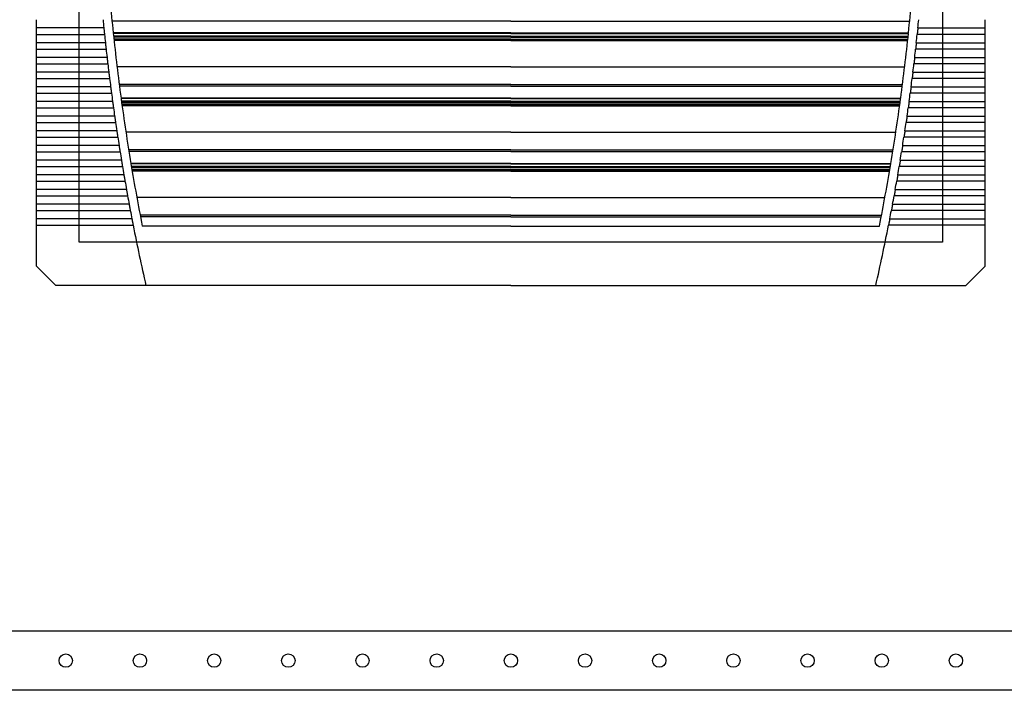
# Model space of a CAD drawing. Header units: inches. Extents: x 1399 to 7113, y 2289 to 6261.
# Tile 42 of 76: x 5080 to 5412, y 3112 to 3338. Entities that reach past the tile are written whole.
import ezdxf

# ---------------------------------------------------------------- set-up
doc = ezdxf.new("R2010")
doc.units = ezdxf.units.IN
doc.header["$MEASUREMENT"] = 0
doc.layers.add('DRILL HOLES', color=1, linetype='Continuous')
doc.layers.add('HANDLE_ROTARY', color=7, linetype='Continuous')

# ---------------------------------------------------------------- blocks, each defined once
blk = doc.blocks.new('DOOR_FRONT')
for p, q in [((-310, -1903), (310, -1903)), ((310, -1923), (-310, -1923))]:
    blk.add_line(p, q)
for centre in [(-150, -1913), (-125, -1913), (-100, -1913), (-75, -1913), (-50, -1913), (-25, -1913), (0, -1913), (25, -1913), (50, -1913), (75, -1913), (100, -1913), (125, -1913), (150, -1913)]:
    blk.add_circle(centre, 2.25)
blk = doc.blocks.new('PFANNENBERG_PF6500_FRONT')
for p, q in [((-159.88, -218.85), (-159.88, -216.06)), ((-137.18, -218.85), (-159.88, -218.85)), ((-159.88, -221), (-159.88, -218.85)), ((0, -216.5), (-134.42, -216.5)), ((0, -216.5), (134.42, -216.5)), ((137.18, -218.85), (159.88, -218.85)), ((159.88, -218.85), (159.88, -216.06)), ((159.88, -221), (159.88, -218.85)), ((-159.88, -221), (-136.96, -221)), ((-159.88, -223.8), (-159.88, -221)), ((0, -220.51), (-134.01, -220.51)), ((0, -220.68), (-134, -220.68)), ((0, -221.58), (-133.9, -221.58)), ((0, -221.66), (-133.89, -221.66)), ((0, -221.92), (-133.87, -221.92)), ((0, -220.51), (134.01, -220.51)), ((0, -220.68), (134, -220.68)), ((0, -221.58), (133.9, -221.58)), ((0, -221.66), (133.89, -221.66)), ((0, -221.92), (133.87, -221.92)), ((159.88, -221), (136.96, -221)), ((159.88, -223.8), (159.88, -221)), ((-136.66, -223.8), (-159.88, -223.8)), ((-159.88, -225.95), (-159.88, -223.8)), ((0, -222.58), (-133.8, -222.58)), ((0, -222.77), (-133.78, -222.77)), ((0, -222.93), (-133.76, -222.93)), ((0, -222.99), (-133.75, -222.99)), ((0, -223.1), (-133.74, -223.1)), ((0, -222.58), (133.8, -222.58)), ((0, -222.77), (133.78, -222.77)), ((0, -222.93), (133.76, -222.93)), ((0, -222.99), (133.75, -222.99)), ((0, -223.1), (133.74, -223.1)), ((136.66, -223.8), (159.88, -223.8)), ((159.88, -225.95), (159.88, -223.8)), ((-159.88, -225.95), (-136.43, -225.95)), ((-159.88, -228.74), (-159.88, -225.95)), ((-136.11, -228.74), (-159.88, -228.74)), ((-159.88, -230.9), (-159.88, -228.74)), ((136.11, -228.74), (159.88, -228.74)), ((159.88, -225.95), (136.43, -225.95)), ((159.88, -228.74), (159.88, -225.95)), ((159.88, -230.9), (159.88, -228.74)), ((-159.88, -230.9), (-135.86, -230.9)), ((-159.88, -233.69), (-159.88, -230.9)), ((0, -231.95), (-132.73, -231.95)), ((0, -231.95), (132.73, -231.95)), ((159.88, -230.9), (135.86, -230.9)), ((159.88, -233.69), (159.88, -230.9)), ((-135.52, -233.69), (-159.88, -233.69)), ((-159.88, -235.84), (-159.88, -233.69)), ((135.52, -233.69), (159.88, -233.69)), ((159.88, -235.84), (159.88, -233.69)), ((-159.88, -235.84), (-135.25, -235.84)), ((-159.88, -238.64), (-159.88, -235.84)), ((-134.9, -238.64), (-159.88, -238.64)), ((-159.88, -240.79), (-159.88, -238.64)), ((0, -237.9), (-131.99, -237.9)), ((0, -238.48), (-131.92, -238.48)), ((0, -237.9), (131.99, -237.9)), ((0, -238.48), (131.92, -238.48)), ((134.9, -238.64), (159.88, -238.64)), ((159.88, -235.84), (135.25, -235.84)), ((159.88, -238.64), (159.88, -235.84)), ((159.88, -240.79), (159.88, -238.64)), ((-159.88, -240.79), (-134.62, -240.79)), ((-159.88, -243.58), (-159.88, -240.79)), ((159.88, -240.79), (134.62, -240.79)), ((159.88, -243.58), (159.88, -240.79)), ((-134.24, -243.58), (-159.88, -243.58)), ((-159.88, -245.73), (-159.88, -243.58)), ((0, -242.5), (-131.38, -242.5)), ((0, -242.66), (-131.36, -242.66)), ((0, -243.56), (-131.24, -243.56)), ((0, -243.65), (-131.23, -243.65)), ((0, -243.91), (-131.19, -243.91)), ((0, -244.57), (-131.1, -244.57)), ((0, -244.75), (-131.08, -244.75)), ((0, -244.91), (-131.05, -244.91)), ((0, -244.97), (-131.05, -244.97)), ((0, -245.08), (-131.03, -245.08)), ((0, -242.5), (131.38, -242.5)), ((0, -242.66), (131.36, -242.66)), ((0, -243.56), (131.24, -243.56)), ((0, -243.65), (131.23, -243.65)), ((0, -243.91), (131.19, -243.91)), ((0, -244.57), (131.1, -244.57)), ((0, -244.75), (131.08, -244.75)), ((0, -244.91), (131.05, -244.91)), ((0, -244.97), (131.05, -244.97)), ((0, -245.08), (131.03, -245.08)), ((134.24, -243.58), (159.88, -243.58)), ((159.88, -245.73), (159.88, -243.58)), ((-159.88, -245.73), (-133.94, -245.73)), ((-159.88, -248.53), (-159.88, -245.73)), ((-133.55, -248.53), (-159.88, -248.53)), ((-159.88, -250.68), (-159.88, -248.53)), ((133.55, -248.53), (159.88, -248.53)), ((159.88, -245.73), (133.94, -245.73)), ((159.88, -248.53), (159.88, -245.73)), ((159.88, -250.68), (159.88, -248.53)), ((-159.88, -250.68), (-133.24, -250.68)), ((-159.88, -253.47), (-159.88, -250.68)), ((159.88, -250.68), (133.24, -250.68)), ((159.88, -253.47), (159.88, -250.68)), ((-132.82, -253.47), (-159.88, -253.47)), ((-159.88, -255.63), (-159.88, -253.47)), ((0, -253.94), (-129.75, -253.94)), ((0, -253.94), (129.75, -253.94)), ((132.82, -253.47), (159.88, -253.47)), ((159.88, -255.63), (159.88, -253.47)), ((-159.88, -255.63), (-132.49, -255.63)), ((-159.88, -258.42), (-159.88, -255.63)), ((-132.06, -258.42), (-159.88, -258.42)), ((-159.88, -260.57), (-159.88, -258.42)), ((132.06, -258.42), (159.88, -258.42)), ((159.88, -255.63), (132.49, -255.63)), ((159.88, -258.42), (159.88, -255.63)), ((159.88, -260.57), (159.88, -258.42)), ((-159.88, -260.57), (-131.72, -260.57)), ((-159.88, -263.37), (-159.88, -260.57)), ((0, -259.89), (-128.82, -259.89)), ((0, -260.47), (-128.73, -260.47)), ((0, -259.89), (128.82, -259.89)), ((0, -260.47), (128.73, -260.47)), ((159.88, -260.57), (131.72, -260.57)), ((159.88, -263.37), (159.88, -260.57)), ((-131.26, -263.37), (-159.88, -263.37)), ((-159.88, -265.52), (-159.88, -263.37)), ((0, -264.48), (-128.07, -264.48)), ((0, -264.64), (-128.04, -264.64)), ((0, -264.48), (128.07, -264.48)), ((0, -264.64), (128.04, -264.64)), ((131.26, -263.37), (159.88, -263.37)), ((159.88, -265.52), (159.88, -263.37)), ((-159.88, -265.52), (-130.9, -265.52)), ((-159.88, -268.31), (-159.88, -265.52)), ((-130.43, -268.31), (-159.88, -268.31)), ((-159.88, -270.47), (-159.88, -268.31)), ((0, -265.54), (-127.89, -265.54)), ((0, -265.63), (-127.88, -265.63)), ((0, -265.89), (-127.83, -265.89)), ((0, -266.55), (-127.72, -266.55)), ((0, -266.73), (-127.69, -266.73)), ((0, -266.9), (-127.66, -266.9)), ((0, -266.96), (-127.65, -266.96)), ((0, -267.07), (-127.63, -267.07)), ((0, -265.54), (127.89, -265.54)), ((0, -265.63), (127.88, -265.63)), ((0, -265.89), (127.83, -265.89)), ((0, -266.55), (127.72, -266.55)), ((0, -266.73), (127.69, -266.73)), ((0, -266.9), (127.66, -266.9)), ((0, -266.96), (127.65, -266.96)), ((0, -267.07), (127.63, -267.07)), ((130.43, -268.31), (159.88, -268.31)), ((159.88, -265.52), (130.9, -265.52)), ((159.88, -268.31), (159.88, -265.52)), ((159.88, -270.47), (159.88, -268.31)), ((-159.88, -270.47), (-130.06, -270.47)), ((-159.88, -273.26), (-159.88, -270.47)), ((159.88, -270.47), (130.06, -270.47)), ((159.88, -273.26), (159.88, -270.47)), ((-129.56, -273.26), (-159.88, -273.26)), ((-159.88, -275.41), (-159.88, -273.26)), ((-159.88, -275.41), (-129.17, -275.41)), ((-159.88, -278.21), (-159.88, -275.41)), ((159.88, -275.41), (129.17, -275.41)), ((129.56, -273.26), (159.88, -273.26)), ((159.88, -275.41), (159.88, -273.26)), ((159.88, -278.21), (159.88, -275.41)), ((-128.66, -278.21), (-159.88, -278.21)), ((-159.88, -280.36), (-159.88, -278.21)), ((0, -275.92), (-126.07, -275.92)), ((0, -275.92), (126.07, -275.92)), ((128.66, -278.21), (159.88, -278.21)), ((159.88, -280.36), (159.88, -278.21)), ((-159.88, -280.36), (-128.26, -280.36)), ((-159.88, -283.15), (-159.88, -280.36)), ((0, -281.87), (-124.95, -281.87)), ((0, -281.87), (124.95, -281.87)), ((159.88, -280.36), (128.26, -280.36)), ((159.88, -283.15), (159.88, -280.36)), ((-127.72, -283.15), (-159.88, -283.15)), ((-159.88, -285.3), (-159.88, -283.15)), ((-159.88, -285.3), (-127.3, -285.3)), ((-159.88, -299.12), (-159.88, -285.3)), ((0, -282.45), (-124.84, -282.45)), ((0, -282.45), (124.84, -282.45)), ((159.88, -285.3), (127.3, -285.3)), ((127.72, -283.15), (159.88, -283.15)), ((159.88, -285.3), (159.88, -283.15)), ((159.88, -299.12), (159.88, -285.3)), ((0, -285.63), (-124.22, -285.63)), ((0, -285.63), (124.22, -285.63)), ((-153.38, -305.61), (-159.88, -299.12)), ((153.38, -305.61), (159.88, -299.12)), ((-123.01, -305.61), (-153.38, -305.61)), ((0, -305.6), (-123.01, -305.6)), ((0, -305.6), (123.01, -305.6)), ((123.01, -305.61), (153.38, -305.61))]:
    blk.add_line(p, q)
for centre, radius, start, end in [((584.55, -145.73), 722.45, 184.20388, 185.94116), ((-584.55, -145.73), 722.45, 354.05884, 355.79612), ((583.55, -145.64), 724.44, 185.57785, 185.7999), ((-583.55, -145.64), 724.44, 354.2001, 354.42215), ((583.55, -145.64), 724.44, 185.97104, 186.19325), ((584.55, -145.73), 722.45, 185.95426, 187.69709), ((-584.55, -145.73), 722.45, 352.30291, 354.04574), ((-583.55, -145.64), 724.44, 353.80675, 354.02896), ((583.55, -145.64), 724.44, 186.36451, 186.58689), ((-583.55, -145.64), 724.44, 353.41311, 353.63549), ((583.55, -145.64), 724.44, 186.75828, 186.98084), ((-583.55, -145.64), 724.44, 353.01916, 353.24172), ((583.55, -145.64), 724.44, 187.15237, 187.37512), ((-583.55, -145.64), 724.44, 352.62488, 352.84763), ((583.55, -145.64), 724.44, 187.54681, 187.76975), ((-583.55, -145.64), 724.44, 352.23025, 352.45319), ((584.55, -145.73), 722.45, 187.71024, 189.46032), ((-584.55, -145.73), 722.45, 350.53968, 352.28976), ((583.55, -145.64), 724.44, 187.9416, 188.16476), ((-583.55, -145.64), 724.44, 351.83524, 352.0584), ((583.55, -145.64), 724.44, 188.33677, 188.56016), ((-583.55, -145.64), 724.44, 351.43984, 351.66323), ((583.55, -145.64), 724.44, 188.73235, 188.95596), ((-583.55, -145.64), 724.44, 351.04404, 351.26765), ((583.55, -145.64), 724.44, 189.12834, 189.3522), ((-583.55, -145.64), 724.44, 350.6478, 350.87166), ((584.55, -145.73), 722.45, 189.47353, 191.16515), ((-584.55, -145.73), 722.45, 348.83485, 350.52647), ((583.55, -145.64), 724.44, 189.52477, 189.74889), ((-583.55, -145.64), 724.44, 350.25111, 350.47523), ((583.55, -145.64), 724.44, 189.92167, 190.14606), ((-583.55, -145.64), 724.44, 349.85394, 350.07833), ((583.55, -145.64), 724.44, 190.31904, 190.54371), ((-583.55, -145.64), 724.44, 349.45629, 349.68096), ((583.55, -145.64), 724.44, 190.71692, 190.94188), ((-583.55, -145.64), 724.44, 349.05812, 349.28308), ((583.55, -145.64), 724.44, 191.11532, 192.75697), ((-583.55, -145.64), 724.44, 347.24303, 348.88468)]:
    blk.add_arc(centre, radius, start, end)
for points, knots in [([(-137.18, -218.85), (-137.18, -218.9), (-137.16, -219.03), (-137.14, -219.29), (-137.11, -219.6), (-137.08, -219.83), (-137.07, -219.93)], [0, 0, 0, 0, 0.147597, 0.383928, 0.722912, 1, 1, 1, 1]), ([(137.18, -218.85), (137.18, -218.9), (137.16, -219.03), (137.14, -219.29), (137.11, -219.6), (137.08, -219.83), (137.07, -219.93)], [0, 0, 0, 0, 0.147597, 0.383928, 0.722912, 1, 1, 1, 1]), ([(-137.07, -219.93), (-137.07, -219.95), (-137.06, -220.06), (-137.03, -220.3), (-137, -220.63), (-136.97, -220.88), (-136.96, -221), (-136.96, -221)], [0, 0, 0, 0, 0.067629, 0.305074, 0.644909, 0.99042, 1, 1, 1, 1]), ([(137.07, -219.93), (137.07, -219.95), (137.06, -220.06), (137.03, -220.3), (137, -220.63), (136.97, -220.88), (136.96, -221), (136.96, -221)], [0, 0, 0, 0, 0.067629, 0.305074, 0.644909, 0.99042, 1, 1, 1, 1]), ([(-136.66, -223.8), (-136.66, -223.85), (-136.64, -223.98), (-136.62, -224.23), (-136.58, -224.54), (-136.56, -224.77), (-136.55, -224.87)], [0, 0, 0, 0, 0.145772, 0.382032, 0.721151, 1, 1, 1, 1]), ([(-136.55, -224.87), (-136.54, -224.9), (-136.53, -225.01), (-136.51, -225.24), (-136.47, -225.58), (-136.44, -225.82), (-136.43, -225.95), (-136.43, -225.95)], [0, 0, 0, 0, 0.065998, 0.303527, 0.643608, 0.98937, 1, 1, 1, 1]), ([(136.55, -224.87), (136.54, -224.9), (136.53, -225.01), (136.51, -225.24), (136.47, -225.58), (136.44, -225.82), (136.43, -225.95), (136.43, -225.95)], [0, 0, 0, 0, 0.065998, 0.303527, 0.643608, 0.98937, 1, 1, 1, 1]), ([(136.66, -223.8), (136.66, -223.85), (136.64, -223.98), (136.62, -224.23), (136.58, -224.54), (136.56, -224.77), (136.55, -224.87)], [0, 0, 0, 0, 0.145772, 0.382032, 0.721151, 1, 1, 1, 1]), ([(-136.11, -228.74), (-136.1, -228.79), (-136.09, -228.92), (-136.06, -229.14), (-136.04, -229.39), (-136.01, -229.61), (-135.99, -229.76), (-135.98, -229.82)], [0, 0, 0, 0, 0.143799, 0.37994, 0.605767, 0.832558, 1, 1, 1, 1]), ([(136.11, -228.74), (136.1, -228.79), (136.09, -228.92), (136.06, -229.14), (136.04, -229.39), (136.01, -229.61), (135.99, -229.76), (135.98, -229.82)], [0, 0, 0, 0, 0.143799, 0.37994, 0.605767, 0.832558, 1, 1, 1, 1]), ([(-135.98, -229.82), (-135.98, -229.84), (-135.97, -229.95), (-135.95, -230.15), (-135.92, -230.4), (-135.89, -230.64), (-135.87, -230.81), (-135.86, -230.89), (-135.86, -230.9)], [0, 0, 0, 0, 0.064242, 0.301801, 0.528332, 0.755835, 0.988252, 1, 1, 1, 1]), ([(135.98, -229.82), (135.98, -229.84), (135.97, -229.95), (135.95, -230.15), (135.92, -230.4), (135.89, -230.64), (135.87, -230.81), (135.86, -230.89), (135.86, -230.9)], [0, 0, 0, 0, 0.064242, 0.301801, 0.528332, 0.755835, 0.988252, 1, 1, 1, 1]), ([(-135.52, -233.69), (-135.52, -233.74), (-135.5, -233.87), (-135.47, -234.12), (-135.43, -234.43), (-135.4, -234.66), (-135.39, -234.77)], [0, 0, 0, 0, 0.141757, 0.377861, 0.717275, 1, 1, 1, 1]), ([(-135.39, -234.77), (-135.39, -234.79), (-135.37, -234.9), (-135.35, -235.09), (-135.32, -235.34), (-135.29, -235.59), (-135.27, -235.75), (-135.26, -235.84), (-135.25, -235.84)], [0, 0, 0, 0, 0.062392, 0.300046, 0.526762, 0.754452, 0.987061, 1, 1, 1, 1]), ([(135.39, -234.77), (135.39, -234.79), (135.37, -234.9), (135.35, -235.09), (135.32, -235.34), (135.29, -235.59), (135.27, -235.75), (135.26, -235.84), (135.25, -235.84)], [0, 0, 0, 0, 0.062392, 0.300046, 0.526762, 0.754452, 0.987061, 1, 1, 1, 1]), ([(135.52, -233.69), (135.52, -233.74), (135.5, -233.87), (135.47, -234.12), (135.43, -234.43), (135.4, -234.66), (135.39, -234.77)], [0, 0, 0, 0, 0.141757, 0.377861, 0.717275, 1, 1, 1, 1]), ([(-134.9, -238.64), (-134.89, -238.68), (-134.88, -238.81), (-134.85, -239.03), (-134.82, -239.27), (-134.79, -239.5), (-134.77, -239.65), (-134.76, -239.71)], [0, 0, 0, 0, 0.139539, 0.375514, 0.601548, 0.828547, 1, 1, 1, 1]), ([(134.9, -238.64), (134.89, -238.68), (134.88, -238.81), (134.85, -239.03), (134.82, -239.27), (134.79, -239.5), (134.77, -239.65), (134.76, -239.71)], [0, 0, 0, 0, 0.139539, 0.375514, 0.601548, 0.828547, 1, 1, 1, 1]), ([(-134.76, -239.71), (-134.76, -239.73), (-134.74, -239.84), (-134.72, -240.04), (-134.68, -240.29), (-134.65, -240.53), (-134.63, -240.7), (-134.62, -240.78), (-134.62, -240.79)], [0, 0, 0, 0, 0.060432, 0.298186, 0.525099, 0.752987, 0.985798, 1, 1, 1, 1]), ([(134.76, -239.71), (134.76, -239.73), (134.74, -239.84), (134.72, -240.04), (134.68, -240.29), (134.65, -240.53), (134.63, -240.7), (134.62, -240.78), (134.62, -240.79)], [0, 0, 0, 0, 0.060432, 0.298186, 0.525099, 0.752987, 0.985798, 1, 1, 1, 1]), ([(-134.24, -243.58), (-134.23, -243.63), (-134.22, -243.76), (-134.19, -243.97), (-134.15, -244.22), (-134.12, -244.45), (-134.1, -244.59), (-134.09, -244.66)], [0, 0, 0, 0, 0.137225, 0.373109, 0.599256, 0.826367, 1, 1, 1, 1]), ([(-134.09, -244.66), (-134.09, -244.68), (-134.08, -244.79), (-134.04, -245.02), (-134, -245.36), (-133.96, -245.6), (-133.94, -245.73), (-133.94, -245.73)], [0, 0, 0, 0, 0.058376, 0.296294, 0.637525, 0.984459, 1, 1, 1, 1]), ([(134.09, -244.66), (134.09, -244.68), (134.08, -244.79), (134.04, -245.02), (134, -245.36), (133.96, -245.6), (133.94, -245.73), (133.94, -245.73)], [0, 0, 0, 0, 0.058376, 0.296294, 0.637525, 0.984459, 1, 1, 1, 1]), ([(134.24, -243.58), (134.23, -243.63), (134.22, -243.76), (134.19, -243.97), (134.15, -244.22), (134.12, -244.45), (134.1, -244.59), (134.09, -244.66)], [0, 0, 0, 0, 0.137225, 0.373109, 0.599256, 0.826367, 1, 1, 1, 1]), ([(-133.55, -248.53), (-133.54, -248.57), (-133.52, -248.7), (-133.49, -248.95), (-133.44, -249.27), (-133.41, -249.5), (-133.39, -249.6)], [0, 0, 0, 0, 0.134814, 0.370647, 0.710568, 1, 1, 1, 1]), ([(133.55, -248.53), (133.54, -248.57), (133.52, -248.7), (133.49, -248.95), (133.44, -249.27), (133.41, -249.5), (133.39, -249.6)], [0, 0, 0, 0, 0.134814, 0.370647, 0.710568, 1, 1, 1, 1]), ([(-133.39, -249.6), (-133.39, -249.62), (-133.37, -249.73), (-133.34, -249.97), (-133.29, -250.3), (-133.26, -250.55), (-133.24, -250.67), (-133.24, -250.68)], [0, 0, 0, 0, 0.056193, 0.294222, 0.635781, 0.983052, 1, 1, 1, 1]), ([(133.39, -249.6), (133.39, -249.62), (133.37, -249.73), (133.34, -249.97), (133.29, -250.3), (133.26, -250.55), (133.24, -250.67), (133.24, -250.68)], [0, 0, 0, 0, 0.056193, 0.294222, 0.635781, 0.983052, 1, 1, 1, 1]), ([(-132.82, -253.47), (-132.81, -253.52), (-132.8, -253.65), (-132.76, -253.9), (-132.71, -254.21), (-132.68, -254.44), (-132.66, -254.55)], [0, 0, 0, 0, 0.132253, 0.367985, 0.708092, 1, 1, 1, 1]), ([(-132.66, -254.55), (-132.66, -254.57), (-132.64, -254.68), (-132.6, -254.91), (-132.55, -255.25), (-132.51, -255.49), (-132.5, -255.62), (-132.49, -255.63)], [0, 0, 0, 0, 0.053897, 0.292042, 0.633948, 0.981571, 1, 1, 1, 1]), ([(132.66, -254.55), (132.66, -254.57), (132.64, -254.68), (132.6, -254.91), (132.55, -255.25), (132.51, -255.49), (132.5, -255.62), (132.49, -255.63)], [0, 0, 0, 0, 0.053897, 0.292042, 0.633948, 0.981571, 1, 1, 1, 1]), ([(132.82, -253.47), (132.81, -253.52), (132.8, -253.65), (132.76, -253.9), (132.71, -254.21), (132.68, -254.44), (132.66, -254.55)], [0, 0, 0, 0, 0.132253, 0.367985, 0.708092, 1, 1, 1, 1]), ([(-132.06, -258.42), (-132.05, -258.47), (-132.03, -258.59), (-132, -258.8), (-131.96, -259.05), (-131.92, -259.28), (-131.9, -259.43), (-131.89, -259.5)], [0, 0, 0, 0, 0.129542, 0.365123, 0.59164, 0.819121, 1, 1, 1, 1]), ([(132.06, -258.42), (132.05, -258.47), (132.03, -258.59), (132, -258.8), (131.96, -259.05), (131.92, -259.28), (131.9, -259.43), (131.89, -259.5)], [0, 0, 0, 0, 0.129542, 0.365123, 0.59164, 0.819121, 1, 1, 1, 1]), ([(-131.89, -259.5), (-131.89, -259.52), (-131.87, -259.62), (-131.84, -259.81), (-131.8, -260.06), (-131.76, -260.31), (-131.73, -260.48), (-131.72, -260.57), (-131.72, -260.57)], [0, 0, 0, 0, 0.051475, 0.289682, 0.517495, 0.746285, 0.980022, 1, 1, 1, 1]), ([(131.89, -259.5), (131.89, -259.52), (131.87, -259.62), (131.84, -259.81), (131.8, -260.06), (131.76, -260.31), (131.73, -260.48), (131.72, -260.57), (131.72, -260.57)], [0, 0, 0, 0, 0.051475, 0.289682, 0.517495, 0.746285, 0.980022, 1, 1, 1, 1]), ([(-131.26, -263.37), (-131.26, -263.41), (-131.23, -263.54), (-131.19, -263.78), (-131.14, -264.1), (-131.1, -264.33), (-131.08, -264.44)], [0, 0, 0, 0, 0.126758, 0.362273, 0.702777, 1, 1, 1, 1]), ([(-131.08, -264.44), (-131.08, -264.46), (-131.06, -264.57), (-131.03, -264.76), (-130.99, -265.01), (-130.95, -265.25), (-130.92, -265.42), (-130.91, -265.51), (-130.9, -265.52)], [0, 0, 0, 0, 0.048953, 0.287287, 0.515352, 0.744396, 0.978395, 1, 1, 1, 1]), ([(131.08, -264.44), (131.08, -264.46), (131.06, -264.57), (131.03, -264.76), (130.99, -265.01), (130.95, -265.25), (130.92, -265.42), (130.91, -265.51), (130.9, -265.52)], [0, 0, 0, 0, 0.048953, 0.287287, 0.515352, 0.744396, 0.978395, 1, 1, 1, 1]), ([(131.26, -263.37), (131.26, -263.41), (131.23, -263.54), (131.19, -263.78), (131.14, -264.1), (131.1, -264.33), (131.08, -264.44)], [0, 0, 0, 0, 0.126758, 0.362273, 0.702777, 1, 1, 1, 1]), ([(-130.43, -268.31), (-130.42, -268.36), (-130.4, -268.48), (-130.36, -268.73), (-130.3, -269.04), (-130.26, -269.28), (-130.24, -269.39)], [0, 0, 0, 0, 0.123824, 0.359222, 0.699936, 1, 1, 1, 1]), ([(130.43, -268.31), (130.42, -268.36), (130.4, -268.48), (130.36, -268.73), (130.3, -269.04), (130.26, -269.28), (130.24, -269.39)], [0, 0, 0, 0, 0.123824, 0.359222, 0.699936, 1, 1, 1, 1]), ([(-130.24, -269.39), (-130.24, -269.41), (-130.22, -269.51), (-130.18, -269.74), (-130.13, -270.08), (-130.08, -270.33), (-130.06, -270.46), (-130.06, -270.47)], [0, 0, 0, 0, 0.046328, 0.284853, 0.6279, 0.976687, 1, 1, 1, 1]), ([(130.24, -269.39), (130.24, -269.41), (130.22, -269.51), (130.18, -269.74), (130.13, -270.08), (130.08, -270.33), (130.06, -270.46), (130.06, -270.47)], [0, 0, 0, 0, 0.046328, 0.284853, 0.6279, 0.976687, 1, 1, 1, 1]), ([(-129.56, -273.26), (-129.56, -273.3), (-129.53, -273.42), (-129.49, -273.67), (-129.43, -273.99), (-129.39, -274.22), (-129.37, -274.34)], [0, 0, 0, 0, 0.120765, 0.35604, 0.696972, 1, 1, 1, 1]), ([(-129.37, -274.34), (-129.37, -274.35), (-129.35, -274.45), (-129.31, -274.68), (-129.25, -275.02), (-129.2, -275.27), (-129.18, -275.4), (-129.17, -275.41)], [0, 0, 0, 0, 0.043576, 0.282237, 0.625698, 0.974909, 1, 1, 1, 1]), ([(129.37, -274.34), (129.37, -274.35), (129.35, -274.45), (129.31, -274.68), (129.25, -275.02), (129.2, -275.27), (129.18, -275.4), (129.17, -275.41)], [0, 0, 0, 0, 0.043576, 0.282237, 0.625698, 0.974909, 1, 1, 1, 1]), ([(129.56, -273.26), (129.56, -273.3), (129.53, -273.42), (129.49, -273.67), (129.43, -273.99), (129.39, -274.22), (129.37, -274.34)], [0, 0, 0, 0, 0.120765, 0.35604, 0.696972, 1, 1, 1, 1]), ([(-128.66, -278.21), (-128.65, -278.25), (-128.63, -278.37), (-128.59, -278.57), (-128.55, -278.82), (-128.5, -279.06), (-128.47, -279.21), (-128.46, -279.28)], [0, 0, 0, 0, 0.117555, 0.352653, 0.579741, 0.80779, 1, 1, 1, 1]), ([(128.66, -278.21), (128.65, -278.25), (128.63, -278.37), (128.59, -278.57), (128.55, -278.82), (128.5, -279.06), (128.47, -279.21), (128.46, -279.28)], [0, 0, 0, 0, 0.117555, 0.352653, 0.579741, 0.80779, 1, 1, 1, 1]), ([(-128.46, -279.28), (-128.46, -279.3), (-128.44, -279.4), (-128.39, -279.63), (-128.33, -279.97), (-128.28, -280.22), (-128.26, -280.35), (-128.26, -280.36)], [0, 0, 0, 0, 0.040707, 0.279509, 0.623403, 0.973054, 1, 1, 1, 1]), ([(128.46, -279.28), (128.46, -279.3), (128.44, -279.4), (128.39, -279.63), (128.33, -279.97), (128.28, -280.22), (128.26, -280.35), (128.26, -280.36)], [0, 0, 0, 0, 0.040707, 0.279509, 0.623403, 0.973054, 1, 1, 1, 1]), ([(-127.72, -283.15), (-127.71, -283.19), (-127.69, -283.31), (-127.64, -283.56), (-127.58, -283.88), (-127.53, -284.11), (-127.51, -284.23)], [0, 0, 0, 0, 0.114268, 0.349279, 0.690672, 1, 1, 1, 1]), ([(-127.51, -284.23), (-127.51, -284.24), (-127.49, -284.34), (-127.45, -284.53), (-127.4, -284.78), (-127.36, -285.03), (-127.32, -285.2), (-127.3, -285.29), (-127.3, -285.3)], [0, 0, 0, 0, 0.037712, 0.276599, 0.505793, 0.73597, 0.97113, 1, 1, 1, 1]), ([(127.51, -284.23), (127.51, -284.24), (127.49, -284.34), (127.45, -284.53), (127.4, -284.78), (127.36, -285.03), (127.32, -285.2), (127.3, -285.29), (127.3, -285.3)], [0, 0, 0, 0, 0.037712, 0.276599, 0.505793, 0.73597, 0.97113, 1, 1, 1, 1]), ([(127.72, -283.15), (127.71, -283.19), (127.69, -283.31), (127.64, -283.56), (127.58, -283.88), (127.53, -284.11), (127.51, -284.23)], [0, 0, 0, 0, 0.114268, 0.349279, 0.690672, 1, 1, 1, 1])]:
    blk.add_open_spline(points, degree=3, knots=knots)
at = {"layer": 'DRILL HOLES'}
blk.add_lwpolyline([(-145.5, 0), (145.5, 0), (145.5, -291), (-145.5, -291)], close=True, dxfattribs=at)

msp = doc.modelspace()

# ---------------------------------------------------------------- block references
at = {"layer": 'HANDLE_ROTARY'}
for name, p in [('DOOR_FRONT', (5245.47, 5035.291)), ('PFANNENBERG_PF6500_FRONT', (5245.47, 3554.292))]:
    msp.add_blockref(name, p, dxfattribs=at)

doc.saveas('drawing.dxf')
